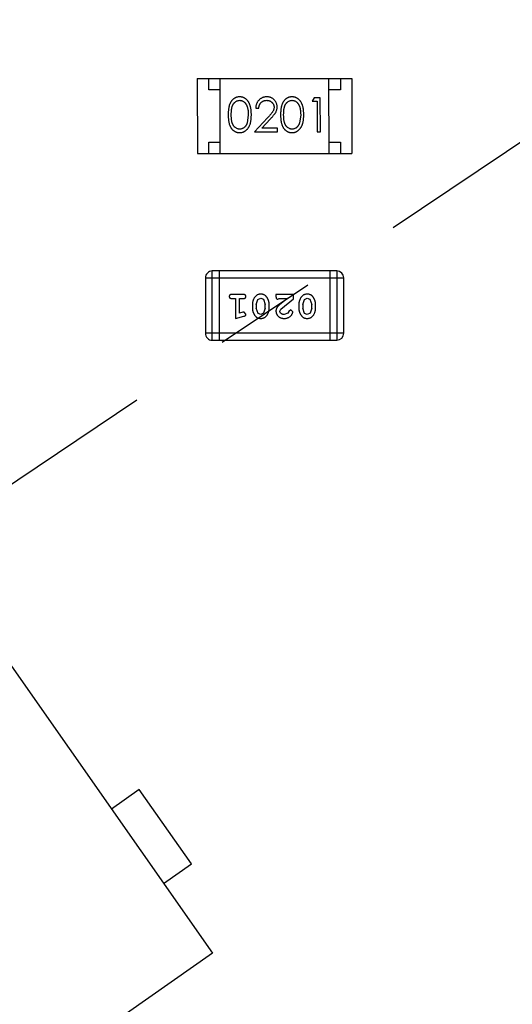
# Model space of a CAD drawing. Header units: millimetres. Extents: x -49 to 165, y -182 to -55.
# Tile 14 of 93: x 107.42 to 109.59, y -139.35 to -135.02. Entities that reach past the tile are written whole.
import ezdxf

# ---------------------------------------------------------------- set-up
doc = ezdxf.new("R2010")
doc.units = ezdxf.units.MM
doc.header["$LTSCALE"] = 1.21
doc.header["$MEASUREMENT"] = 0
doc.header["$PDMODE"] = 3
doc.header["$PDSIZE"] = 0.3125
doc.linetypes.add('CENTER', pattern=[0.6, 0.375, -0.075, 0.075, -0.075])
doc.layers.get('0').update_dxf_attribs({"linetype": 'CONTINUOUS'})
doc.layers.get('DEFPOINTS').update_dxf_attribs({"linetype": 'CONTINUOUS'})
doc.layers.add('Dim', color=3, linetype='CONTINUOUS', lineweight=25)
doc.styles.get("Standard").update_dxf_attribs({"font": 'txt', "width": 0.8})
doc.dimstyles.get("Standard").update_dxf_attribs({"dimtxt": 0.15625, "dimasz": 0.1875, "dimexe": 0.125, "dimexo": 0.0625, "dimgap": 0.09, "dimtad": 0, "dimtih": 1, "dimtoh": 1, "dimzin": 4, "dimdsep": 46, "dimtxsty": 'Standard', "dimblk": '_FILLED', "dimblk1": '_FILLED', "dimblk2": '_FILLED', "dimcen": 0.09, "dimazin": 1, "dimtp": 0.01, "dimtm": 0.01, "dimtfac": 1, "dimtofl": 0, "dimtmove": 0, "dimatfit": 3, "dimldrblk": '_FILLED', "dimfxl": 1, "dimtolj": 1, "dimtzin": 4, "dimarcsym": 0})

# ---------------------------------------------------------------- blocks, each defined once
blk = doc.blocks.new('_FILLED')
at = {"color": 0, "linetype": 'ByBlock'}
blk.add_solid([(0, 0), (-1, 0.1667), (-1, -0.1667)], dxfattribs=at)
blk = doc.blocks.new('*D71')
at = {"layer": 'DEFPOINTS', "color": 0}
for p in [(91.696, -126.5744), (95.7094, -126.5744), (109.2549, -141.2744)]:
    blk.add_point(p, dxfattribs=at)
at = {"layer": 'Dim', "color": 0, "lineweight": -2}
for p, q in [((95.6469, -126.5744), (91.571, -126.5744)), ((91.696, -128.0744), (91.696, -131.7344)), ((91.696, -139.7744), (91.696, -136.1144)), ((109.1924, -141.2744), (91.571, -141.2744))]:
    blk.add_line(p, q, dxfattribs=at)
at = {"layer": 'Dim', "color": 0, "lineweight": -2, "xscale": 1.5, "yscale": 1.5, "zscale": 1.5}
for p, rotation in [((91.696, -126.5744), 90), ((91.696, -141.2744), 270)]:
    blk.add_blockref('_FILLED', p, dxfattribs=dict(at, rotation=rotation))
at = {"layer": 'Dim', "color": 0, "insert": (91.696, -133.9244), "char_height": 1.5, "attachment_point": 5, "rotation": 90, "line_spacing_factor": 1.5}
blk.add_mtext('\\A1;14.70', dxfattribs=at)
blk = doc.blocks.new('*D72')
at = {"layer": 'DEFPOINTS', "color": 0}
for p in [(86.1918, -126.5744), (96.7852, -126.5744), (113.4014, -145.2546)]:
    blk.add_point(p, dxfattribs=at)
at = {"layer": 'Dim', "color": 0, "lineweight": -2}
for p, q in [((96.7227, -126.5744), (86.0668, -126.5744)), ((86.1918, -128.0744), (86.1918, -133.6245)), ((86.1918, -143.7546), (86.1918, -138.2045)), ((113.3389, -145.2546), (86.0668, -145.2546))]:
    blk.add_line(p, q, dxfattribs=at)
at = {"layer": 'Dim', "color": 0, "lineweight": -2, "xscale": 1.5, "yscale": 1.5, "zscale": 1.5}
for p, rotation in [((86.1918, -126.5744), 90), ((86.1918, -145.2546), 270)]:
    blk.add_blockref('_FILLED', p, dxfattribs=dict(at, rotation=rotation))
at = {"layer": 'Dim', "color": 0, "insert": (86.1918, -135.9145), "char_height": 1.5, "attachment_point": 5, "rotation": 90, "line_spacing_factor": 1.5}
blk.add_mtext('\\A1;18.68', dxfattribs=at)
blk = doc.blocks.new('*D80')
at = {"layer": 'DEFPOINTS', "color": 0}
for p in [(95.7094, -126.5744), (123.0081, -126.5744), (150.6978, -126.5744), (95.977, -134.8087), (104.0987, -139.2733)]:
    blk.add_point(p, dxfattribs=at)
at = {"layer": 'Dim', "color": 0, "lineweight": -2}
for p, q in [((95.6469, -126.5744), (94.6256, -126.5744)), ((104.0468, -139.3081), (99.4459, -142.398))]:
    blk.add_line(p, q, dxfattribs=at)
for start, end in [(183.04181, 193.91939), (199.96454, 210.84213)]:
    blk.add_arc((123.0081, -126.5744), 28.2575, start, end, dxfattribs=at)
at = {"layer": 'Dim', "color": 0, "lineweight": -2, "xscale": 1.5, "yscale": 1.5, "zscale": 1.5}
for p, rotation in [((94.7506, -126.5744), 91.52090279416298), ((99.5496, -142.3283), 302.3630280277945)]:
    blk.add_blockref('_FILLED', p, dxfattribs=dict(at, rotation=rotation))
at = {"layer": 'Dim', "color": 0, "insert": (95.977, -134.8087), "char_height": 1.5, "attachment_point": 5, "rotation": 286.942}
blk.add_mtext('\\A1;34%%d', dxfattribs=at)
blk = doc.blocks.new('*D81')
at = {"layer": 'DEFPOINTS', "color": 0}
for p in [(89.5352, -126.5744), (97.5137, -126.5744), (110.3081, -144.8744)]:
    blk.add_point(p, dxfattribs=at)
at = {"layer": 'Dim', "color": 0, "lineweight": -2}
for p, q in [((97.4512, -126.5744), (89.4102, -126.5744)), ((89.5352, -128.0744), (89.5352, -133.5344)), ((89.5352, -143.3744), (89.5352, -137.9144)), ((110.2456, -144.8744), (89.4102, -144.8744))]:
    blk.add_line(p, q, dxfattribs=at)
at = {"layer": 'Dim', "color": 0, "lineweight": -2, "xscale": 1.5, "yscale": 1.5, "zscale": 1.5}
for p, rotation in [((89.5352, -126.5744), 90), ((89.5352, -144.8744), 270)]:
    blk.add_blockref('_FILLED', p, dxfattribs=dict(at, rotation=rotation))
at = {"layer": 'Dim', "color": 0, "insert": (89.5352, -135.7244), "char_height": 1.5, "attachment_point": 5, "rotation": 90, "line_spacing_factor": 1.5}
blk.add_mtext('\\A1;18.30', dxfattribs=at)
blk = doc.blocks.new('*D86')
at = {"layer": 'DEFPOINTS', "color": 0}
for p in [(99.9926, -126.5744), (123.0081, -153.5028), (123.0081, -165.0068)]:
    blk.add_point(p, dxfattribs=at)
at = {"layer": 'Dim', "color": 0, "lineweight": -2}
for p, q in [((99.9926, -126.6369), (99.9926, -165.1318)), ((123.0081, -153.5653), (123.0081, -165.1318)), ((101.4926, -165.0068), (109.7103, -165.0068)), ((121.5081, -165.0068), (113.2903, -165.0068))]:
    blk.add_line(p, q, dxfattribs=at)
at = {"layer": 'Dim', "color": 0, "lineweight": -2, "xscale": 1.5, "yscale": 1.5, "zscale": 1.5, "rotation": 180}
blk.add_blockref('_FILLED', (99.9926, -165.0068), dxfattribs=at)
at = {"layer": 'Dim', "color": 0, "lineweight": -2, "xscale": 1.5, "yscale": 1.5, "zscale": 1.5}
blk.add_blockref('_FILLED', (123.0081, -165.0068), dxfattribs=at)
at = {"layer": 'Dim', "color": 0, "insert": (111.5003, -165.0068), "char_height": 1.5, "attachment_point": 5, "line_spacing_factor": 1.5}
blk.add_mtext('\\A1;23.0', dxfattribs=at)
blk = doc.blocks.new('*D87')
at = {"layer": 'DEFPOINTS', "color": 0}
for p in [(123.0049, -103.5621), (83.9714, -149.5868), (123.0049, -149.5868)]:
    blk.add_point(p, dxfattribs=at)
at = {"layer": 'Dim', "color": 0, "lineweight": -2}
for p, q in [((122.9424, -103.5621), (83.8464, -103.5621)), ((83.9714, -105.0621), (83.9714, -124.1844)), ((83.9714, -148.0868), (83.9714, -128.9644)), ((122.9424, -149.5868), (83.8464, -149.5868))]:
    blk.add_line(p, q, dxfattribs=at)
at = {"layer": 'Dim', "color": 0, "lineweight": -2, "xscale": 1.5, "yscale": 1.5, "zscale": 1.5}
for p, rotation in [((83.9714, -103.5621), 90), ((83.9714, -149.5868), 270)]:
    blk.add_blockref('_FILLED', p, dxfattribs=dict(at, rotation=rotation))
at = {"layer": 'Dim', "color": 0, "insert": (83.9714, -126.5744), "char_height": 1.5, "attachment_point": 5, "rotation": 90, "line_spacing_factor": 1.5}
blk.add_mtext('\\A1;%%C46.0', dxfattribs=at)

msp = doc.modelspace()

# ---------------------------------------------------------------- linework, layer by layer
at = {"color": 4, "linetype": 'CENTER', "ltscale": 5}
msp.add_line((123.0081, -126.5744), (104.0987, -139.2733), dxfattribs=at)
at = {"color": 6, "linetype": 'Continuous'}
for p, q in [((108.2073, -135.277), (108.8873, -135.2769)), ((108.2073, -135.277), (108.2074, -135.607)), ((108.2573, -135.327), (108.2573, -135.277)), ((108.3074, -135.607), (108.3073, -135.277)), ((108.7874, -135.6069), (108.7873, -135.2769)), ((108.8373, -135.2769), (108.8373, -135.3269)), ((108.8873, -135.2769), (108.8874, -135.6069)), ((108.3073, -135.327), (108.2573, -135.327)), ((108.8373, -135.3269), (108.7873, -135.3269)), ((108.7214, -135.3617), (108.7126, -135.377)), ((108.7126, -135.377), (108.7357, -135.377)), ((108.7491, -135.3616), (108.7214, -135.3617)), ((108.7357, -135.377), (108.7357, -135.5117)), ((108.7492, -135.5116), (108.7491, -135.3616)), ((105.6634, -135.403), (108.2735, -139.1299)), ((108.4318, -135.4367), (108.4262, -135.4744)), ((108.4645, -135.4078), (108.478, -135.4078)), ((108.6626, -135.4367), (108.6569, -135.4744)), ((108.5169, -135.4496), (108.4588, -135.5117)), ((108.4909, -135.4963), (108.5284, -135.4562)), ((108.4588, -135.5117), (108.5607, -135.5117)), ((108.5607, -135.4963), (108.4909, -135.4963)), ((108.5607, -135.5117), (108.5607, -135.4963)), ((108.7357, -135.5117), (108.7492, -135.5116)), ((108.2574, -135.607), (108.2573, -135.557)), ((108.2573, -135.557), (108.3073, -135.557)), ((108.7873, -135.5569), (108.8373, -135.5569)), ((108.8373, -135.5569), (108.8374, -135.6069)), ((108.2074, -135.607), (108.8874, -135.6069)), ((108.2731, -136.4297), (108.2731, -136.1249)), ((108.8218, -136.1249), (108.2731, -136.1249)), ((108.3036, -136.1249), (108.3036, -136.4297)), ((108.7913, -136.1249), (108.7913, -136.4297)), ((108.8218, -136.1249), (108.8218, -136.4297)), ((108.2426, -136.1554), (108.2427, -136.3993)), ((108.2426, -136.1554), (108.8522, -136.1554)), ((108.8523, -136.3992), (108.8522, -136.1554)), ((108.4106, -136.2286), (108.3587, -136.2286)), ((108.3587, -136.2459), (108.376, -136.2459)), ((108.376, -136.2459), (108.376, -136.334)), ((108.3933, -136.3108), (108.3933, -136.2459)), ((108.3933, -136.2459), (108.4106, -136.2459)), ((108.4672, -136.2719), (108.4745, -136.2501)), ((108.4745, -136.2501), (108.4868, -136.2443)), ((108.4868, -136.2443), (108.4989, -136.2496)), ((108.4989, -136.2496), (108.5065, -136.2719)), ((108.6308, -136.2285), (108.5537, -136.2286)), ((108.5537, -136.2286), (108.5537, -136.2364)), ((108.5624, -136.249), (108.5679, -136.2459)), ((108.5679, -136.2459), (108.6041, -136.2459)), ((108.6041, -136.2459), (108.5705, -136.2729)), ((108.5758, -136.2924), (108.6308, -136.2474)), ((108.6308, -136.2474), (108.6308, -136.2285)), ((108.6717, -136.2719), (108.679, -136.2501)), ((108.679, -136.2501), (108.6913, -136.2443)), ((108.6913, -136.2443), (108.7034, -136.2496)), ((108.7034, -136.2496), (108.7111, -136.2719)), ((108.4083, -136.3067), (108.3933, -136.3108)), ((108.4137, -136.3056), (108.4083, -136.3067)), ((108.4216, -136.3149), (108.4137, -136.3056)), ((108.4499, -136.2716), (108.4499, -136.2893)), ((108.4672, -136.2719), (108.4672, -136.2891)), ((108.4748, -136.3114), (108.4672, -136.2891)), ((108.5065, -136.2891), (108.4993, -136.3109)), ((108.5065, -136.2891), (108.5065, -136.2719)), ((108.5239, -136.2893), (108.5239, -136.2716)), ((108.571, -136.3021), (108.5758, -136.2924)), ((108.6104, -136.3028), (108.6054, -136.3113)), ((108.6189, -136.2962), (108.6104, -136.3028)), ((108.6277, -136.3046), (108.6189, -136.2962)), ((108.6544, -136.2716), (108.6544, -136.2893)), ((108.6717, -136.2719), (108.6717, -136.2891)), ((108.6793, -136.3114), (108.6717, -136.2891)), ((108.7111, -136.2891), (108.7038, -136.3108)), ((108.7111, -136.2891), (108.7111, -136.2719)), ((108.7284, -136.2893), (108.7284, -136.2716)), ((108.376, -136.334), (108.4126, -136.3241)), ((108.4869, -136.3167), (108.4748, -136.3114)), ((108.4993, -136.3109), (108.4869, -136.3167)), ((108.6054, -136.3113), (108.5905, -136.3166)), ((108.6914, -136.3166), (108.6793, -136.3114)), ((108.7038, -136.3108), (108.6914, -136.3166)), ((108.8523, -136.3992), (108.2427, -136.3993)), ((108.2731, -136.4297), (108.8218, -136.4297)), ((107.9518, -138.409), (107.8289, -138.4951)), ((108.1812, -138.7367), (107.9518, -138.409)), ((108.0583, -138.8227), (108.1812, -138.7367)), ((108.2735, -139.1299), (106.5534, -140.3346))]:
    msp.add_line(p, q, dxfattribs=at)
at = {"color": 7, "linetype": 'Continuous'}
msp.add_arc((123.0081, -126.5744), 24.48, 100.97933, 79.01595, dxfattribs=at)
at = {"color": 6, "linetype": 'Continuous'}
for centre, start, end in [((108.2731, -136.1554), 90.0045, 180.0045), ((108.8218, -136.1554), 0.0045, 90.0045), ((108.2731, -136.3993), 180.0045, 270.0045), ((108.8218, -136.3992), 270.0045, 0.0045)]:
    msp.add_arc(centre, 0.0305, start, end, dxfattribs=at)
for points, knots in [([(108.3935, -135.3578), (108.3923, -135.3579), (108.39, -135.3579), (108.3865, -135.3583), (108.3832, -135.359), (108.3799, -135.3599), (108.3767, -135.3611), (108.3736, -135.3625), (108.3705, -135.3642), (108.3676, -135.3662), (108.3648, -135.3684), (108.3621, -135.3708), (108.3596, -135.3736), (108.3573, -135.3765), (108.3552, -135.3797), (108.3531, -135.3832), (108.3513, -135.3869), (108.3496, -135.3909), (108.3482, -135.3952), (108.3469, -135.3999), (108.3458, -135.405), (108.3449, -135.4105), (108.3442, -135.4165), (108.3437, -135.4229), (108.3434, -135.4297), (108.3434, -135.4343), (108.3434, -135.4367)], [0, 0, 0, 0, 0.033742, 0.066533, 0.099153, 0.13154, 0.164087, 0.196563, 0.229707, 0.263315, 0.297504, 0.331686, 0.366482, 0.4021, 0.438958, 0.476748, 0.515985, 0.556589, 0.599519, 0.645765, 0.695487, 0.748721, 0.805687, 0.866754, 0.931405, 1, 1, 1, 1]), ([(108.3568, -135.4367), (108.3568, -135.4347), (108.3569, -135.4308), (108.3571, -135.4251), (108.3575, -135.4198), (108.358, -135.4149), (108.3586, -135.4104), (108.3594, -135.4063), (108.3603, -135.4025), (108.3614, -135.3991), (108.3626, -135.396), (108.364, -135.3931), (108.3655, -135.3904), (108.3671, -135.3879), (108.3689, -135.3855), (108.3708, -135.3834), (108.3728, -135.3815), (108.3756, -135.3792), (108.3794, -135.3769), (108.3841, -135.3747), (108.389, -135.3735), (108.3923, -135.3733), (108.394, -135.3732)], [0, 0, 0, 0, 0.073302, 0.142286, 0.206253, 0.266017, 0.321612, 0.372532, 0.419497, 0.462398, 0.502825, 0.541489, 0.579034, 0.615143, 0.650298, 0.684912, 0.718701, 0.752189, 0.817245, 0.879117, 0.939613, 1, 1, 1, 1]), ([(108.4453, -135.4367), (108.4453, -135.4344), (108.4452, -135.4299), (108.4449, -135.4234), (108.4444, -135.4172), (108.4436, -135.4113), (108.4427, -135.4058), (108.4415, -135.4007), (108.4401, -135.396), (108.4385, -135.3916), (108.4367, -135.3875), (108.4348, -135.3836), (108.4327, -135.3801), (108.4304, -135.3768), (108.428, -135.3737), (108.4254, -135.371), (108.4227, -135.3684), (108.4198, -135.3662), (108.4169, -135.3642), (108.4138, -135.3625), (108.4106, -135.3611), (108.4074, -135.3599), (108.404, -135.359), (108.4006, -135.3583), (108.3971, -135.3579), (108.3947, -135.3579), (108.3935, -135.3578)], [0, 0, 0, 0, 0.065278, 0.127205, 0.186168, 0.241675, 0.294115, 0.343609, 0.390387, 0.434463, 0.476646, 0.517002, 0.555936, 0.593716, 0.630057, 0.665601, 0.700745, 0.734917, 0.768681, 0.802087, 0.834849, 0.867433, 0.900138, 0.932806, 0.966212, 1, 1, 1, 1]), ([(108.394, -135.3732), (108.3956, -135.3733), (108.3989, -135.3735), (108.4037, -135.3747), (108.4084, -135.3769), (108.4122, -135.3792), (108.415, -135.3815), (108.4171, -135.3835), (108.419, -135.3857), (108.4208, -135.3882), (108.4225, -135.3909), (108.4241, -135.3939), (108.4255, -135.397), (108.4268, -135.4004), (108.428, -135.4041), (108.4291, -135.408), (108.4299, -135.4122), (108.4306, -135.4166), (108.4311, -135.4213), (108.4316, -135.4262), (108.4318, -135.4313), (108.4318, -135.4349), (108.4318, -135.4367)], [0, 0, 0, 0, 0.059689, 0.119507, 0.181075, 0.246162, 0.279894, 0.314468, 0.350403, 0.387474, 0.426147, 0.466624, 0.508745, 0.553328, 0.600058, 0.649177, 0.700552, 0.754894, 0.811825, 0.871514, 0.934319, 1, 1, 1, 1]), ([(108.5134, -135.3578), (108.5118, -135.3579), (108.5085, -135.3579), (108.5036, -135.3586), (108.499, -135.3597), (108.4946, -135.3612), (108.4904, -135.3633), (108.4864, -135.3657), (108.4825, -135.3685), (108.479, -135.3718), (108.4757, -135.3755), (108.4728, -135.3794), (108.4704, -135.3835), (108.4684, -135.3879), (108.4667, -135.3925), (108.4656, -135.3974), (108.4648, -135.4025), (108.4646, -135.406), (108.4645, -135.4078)], [0, 0, 0, 0, 0.06445, 0.126725, 0.187421, 0.247417, 0.306749, 0.366595, 0.427749, 0.490235, 0.553031, 0.614805, 0.676505, 0.738096, 0.801021, 0.864897, 0.931209, 1, 1, 1, 1]), ([(108.478, -135.4078), (108.4781, -135.4065), (108.4784, -135.4039), (108.4791, -135.4001), (108.4801, -135.3966), (108.4813, -135.3932), (108.4828, -135.3902), (108.4845, -135.3873), (108.4865, -135.3846), (108.4888, -135.3823), (108.4913, -135.3802), (108.4939, -135.3783), (108.4967, -135.3767), (108.4996, -135.3754), (108.5027, -135.3744), (108.5059, -135.3737), (108.5093, -135.3733), (108.5116, -135.3732), (108.5128, -135.3732)], [0, 0, 0, 0, 0.073648, 0.143686, 0.210962, 0.275557, 0.338064, 0.399311, 0.4594, 0.51934, 0.579024, 0.637809, 0.695959, 0.754122, 0.813113, 0.873453, 0.935561, 1, 1, 1, 1]), ([(108.5128, -135.3732), (108.5139, -135.3732), (108.5161, -135.3733), (108.5193, -135.3737), (108.5224, -135.3744), (108.5254, -135.3754), (108.5282, -135.3767), (108.5309, -135.3782), (108.5335, -135.3801), (108.5359, -135.3822), (108.5381, -135.3844), (108.54, -135.3869), (108.5416, -135.3894), (108.543, -135.392), (108.544, -135.3948), (108.5447, -135.3976), (108.5452, -135.4006), (108.5453, -135.4026), (108.5453, -135.4036)], [0, 0, 0, 0, 0.068027, 0.133505, 0.19695, 0.26027, 0.322741, 0.384982, 0.448465, 0.513424, 0.578224, 0.640011, 0.700094, 0.760067, 0.819012, 0.877878, 0.938035, 1, 1, 1, 1]), ([(108.5588, -135.4024), (108.5587, -135.4009), (108.5586, -135.398), (108.5581, -135.3937), (108.557, -135.3895), (108.5557, -135.3855), (108.5539, -135.3817), (108.5517, -135.378), (108.5492, -135.3744), (108.5463, -135.3711), (108.5431, -135.3679), (108.5395, -135.3653), (108.5358, -135.3629), (108.5318, -135.361), (108.5275, -135.3596), (108.523, -135.3586), (108.5183, -135.3579), (108.5151, -135.3579), (108.5134, -135.3578)], [0, 0, 0, 0, 0.06271, 0.123347, 0.183401, 0.242828, 0.302097, 0.36242, 0.423725, 0.487032, 0.550491, 0.612709, 0.674265, 0.73617, 0.799211, 0.863483, 0.930525, 1, 1, 1, 1]), ([(108.6243, -135.3578), (108.6231, -135.3578), (108.6208, -135.3579), (108.6173, -135.3583), (108.6139, -135.3589), (108.6107, -135.3599), (108.6074, -135.361), (108.6043, -135.3625), (108.6013, -135.3642), (108.5983, -135.3662), (108.5955, -135.3684), (108.5929, -135.3708), (108.5904, -135.3736), (108.5881, -135.3765), (108.5859, -135.3797), (108.5839, -135.3832), (108.5821, -135.3869), (108.5804, -135.3908), (108.5789, -135.3951), (108.5776, -135.3998), (108.5765, -135.405), (108.5757, -135.4105), (108.575, -135.4165), (108.5745, -135.4228), (108.5742, -135.4296), (108.5742, -135.4343), (108.5741, -135.4367)], [0, 0, 0, 0, 0.033742, 0.066533, 0.099153, 0.13154, 0.164087, 0.196563, 0.229707, 0.263315, 0.297504, 0.331686, 0.366482, 0.4021, 0.438958, 0.476748, 0.515985, 0.556589, 0.599519, 0.645765, 0.695487, 0.748721, 0.805687, 0.866754, 0.931405, 1, 1, 1, 1]), ([(108.5876, -135.4367), (108.5876, -135.4346), (108.5876, -135.4307), (108.5879, -135.4251), (108.5882, -135.4198), (108.5887, -135.4149), (108.5893, -135.4104), (108.5902, -135.4062), (108.5911, -135.4025), (108.5922, -135.3991), (108.5934, -135.3959), (108.5948, -135.393), (108.5963, -135.3903), (108.5979, -135.3878), (108.5996, -135.3855), (108.6015, -135.3834), (108.6036, -135.3814), (108.6064, -135.3792), (108.6102, -135.3768), (108.6149, -135.3747), (108.6198, -135.3735), (108.6231, -135.3733), (108.6247, -135.3732)], [0, 0, 0, 0, 0.073302, 0.142286, 0.206253, 0.266017, 0.321612, 0.372532, 0.419497, 0.462398, 0.502825, 0.541489, 0.579034, 0.615143, 0.650298, 0.684912, 0.718701, 0.752189, 0.817245, 0.879117, 0.939613, 1, 1, 1, 1]), ([(108.6761, -135.4367), (108.676, -135.4344), (108.676, -135.4299), (108.6757, -135.4234), (108.6752, -135.4172), (108.6744, -135.4113), (108.6735, -135.4058), (108.6723, -135.4007), (108.6709, -135.396), (108.6693, -135.3915), (108.6675, -135.3875), (108.6656, -135.3836), (108.6634, -135.3801), (108.6612, -135.3767), (108.6588, -135.3737), (108.6562, -135.3709), (108.6535, -135.3684), (108.6506, -135.3662), (108.6476, -135.3642), (108.6446, -135.3625), (108.6414, -135.361), (108.6381, -135.3599), (108.6348, -135.3589), (108.6314, -135.3583), (108.6279, -135.3579), (108.6255, -135.3578), (108.6243, -135.3578)], [0, 0, 0, 0, 0.065278, 0.127205, 0.186168, 0.241675, 0.294115, 0.343609, 0.390387, 0.434463, 0.476646, 0.517002, 0.555936, 0.593716, 0.630057, 0.665601, 0.700745, 0.734917, 0.768681, 0.802087, 0.834849, 0.867433, 0.900138, 0.932806, 0.966212, 1, 1, 1, 1]), ([(108.6247, -135.3732), (108.6264, -135.3733), (108.6297, -135.3735), (108.6345, -135.3747), (108.6392, -135.3768), (108.6429, -135.3792), (108.6458, -135.3815), (108.6478, -135.3835), (108.6498, -135.3857), (108.6516, -135.3882), (108.6533, -135.3909), (108.6548, -135.3938), (108.6563, -135.397), (108.6576, -135.4004), (108.6588, -135.4041), (108.6598, -135.408), (108.6607, -135.4122), (108.6614, -135.4166), (108.6619, -135.4213), (108.6624, -135.4262), (108.6625, -135.4313), (108.6626, -135.4349), (108.6626, -135.4367)], [0, 0, 0, 0, 0.059689, 0.119507, 0.181075, 0.246162, 0.279894, 0.314468, 0.350403, 0.387474, 0.426147, 0.466624, 0.508745, 0.553328, 0.600058, 0.649177, 0.700552, 0.754894, 0.811825, 0.871514, 0.934319, 1, 1, 1, 1]), ([(108.3434, -135.4367), (108.3434, -135.4391), (108.3434, -135.4438), (108.3437, -135.4505), (108.3442, -135.4569), (108.3449, -135.4628), (108.3458, -135.4684), (108.3469, -135.4735), (108.3482, -135.4782), (108.3497, -135.4826), (108.3514, -135.4866), (108.3533, -135.4903), (108.3553, -135.4938), (108.3575, -135.497), (108.3598, -135.4999), (108.3623, -135.5027), (108.3649, -135.5051), (108.3677, -135.5073), (108.3706, -135.5092), (108.3736, -135.5109), (108.3767, -135.5124), (108.3799, -135.5135), (108.3832, -135.5144), (108.3866, -135.5151), (108.39, -135.5155), (108.3923, -135.5155), (108.3935, -135.5155)], [0, 0, 0, 0, 0.068113, 0.132564, 0.193427, 0.250218, 0.303569, 0.353576, 0.400235, 0.443586, 0.484619, 0.524292, 0.56238, 0.599049, 0.63494, 0.669782, 0.704009, 0.737842, 0.771098, 0.803896, 0.836415, 0.868639, 0.900715, 0.933378, 0.966213, 1, 1, 1, 1]), ([(108.394, -135.5001), (108.3923, -135.5001), (108.389, -135.4999), (108.3842, -135.4986), (108.3794, -135.4965), (108.3756, -135.4941), (108.3728, -135.4918), (108.3707, -135.4899), (108.3689, -135.4878), (108.3671, -135.4855), (108.3654, -135.4829), (108.364, -135.4802), (108.3626, -135.4773), (108.3614, -135.4742), (108.3603, -135.4708), (108.3594, -135.467), (108.3586, -135.4629), (108.3579, -135.4584), (108.3575, -135.4535), (108.3571, -135.4482), (108.3569, -135.4426), (108.3568, -135.4387), (108.3568, -135.4367)], [0, 0, 0, 0, 0.060034, 0.120278, 0.182348, 0.247919, 0.281641, 0.315701, 0.350322, 0.385703, 0.421819, 0.459196, 0.497866, 0.538301, 0.58121, 0.628183, 0.679403, 0.734699, 0.794074, 0.858416, 0.927049, 1, 1, 1, 1]), ([(108.3935, -135.5155), (108.3947, -135.5155), (108.3971, -135.5155), (108.4006, -135.515), (108.4041, -135.5144), (108.4074, -135.5134), (108.4107, -135.5122), (108.4139, -135.5108), (108.4169, -135.509), (108.42, -135.507), (108.4228, -135.5048), (108.4256, -135.5023), (108.4282, -135.4995), (108.4306, -135.4964), (108.4328, -135.4931), (108.4349, -135.4896), (108.4368, -135.4858), (108.4386, -135.4817), (108.4402, -135.4773), (108.4415, -135.4726), (108.4427, -135.4675), (108.4437, -135.462), (108.4444, -135.4562), (108.4449, -135.45), (108.4452, -135.4435), (108.4453, -135.439), (108.4453, -135.4367)], [0, 0, 0, 0, 0.033824, 0.067298, 0.10028, 0.133019, 0.165736, 0.198792, 0.232372, 0.266409, 0.301016, 0.336196, 0.371972, 0.408574, 0.446394, 0.485225, 0.525372, 0.567224, 0.611081, 0.65775, 0.70702, 0.759235, 0.814484, 0.873227, 0.934937, 1, 1, 1, 1]), ([(108.5453, -135.4036), (108.5452, -135.4052), (108.5451, -135.4085), (108.5441, -135.4133), (108.5424, -135.4179), (108.5404, -135.4217), (108.5383, -135.4248), (108.5365, -135.4275), (108.5341, -135.4305), (108.5315, -135.4337), (108.5284, -135.4373), (108.5249, -135.4411), (108.5211, -135.4453), (108.5184, -135.4481), (108.5169, -135.4496)], [0, 0, 0, 0, 0.088014, 0.174976, 0.2638, 0.355443, 0.406413, 0.465519, 0.533076, 0.609353, 0.693899, 0.787171, 0.889197, 1, 1, 1, 1]), ([(108.5284, -135.4562), (108.5298, -135.4547), (108.5326, -135.4517), (108.5366, -135.4474), (108.5401, -135.4432), (108.5433, -135.4394), (108.5462, -135.4357), (108.5486, -135.4323), (108.5507, -135.4292), (108.5531, -135.4254), (108.5554, -135.4206), (108.5573, -135.4147), (108.5585, -135.4086), (108.5587, -135.4045), (108.5588, -135.4024)], [0, 0, 0, 0, 0.09953, 0.192079, 0.277712, 0.357454, 0.429648, 0.495771, 0.555538, 0.608657, 0.707578, 0.804328, 0.901298, 1, 1, 1, 1]), ([(108.5741, -135.4367), (108.5742, -135.4391), (108.5742, -135.4437), (108.5745, -135.4505), (108.575, -135.4569), (108.5757, -135.4628), (108.5766, -135.4683), (108.5777, -135.4735), (108.579, -135.4782), (108.5805, -135.4825), (108.5822, -135.4865), (108.5841, -135.4903), (108.5861, -135.4937), (108.5883, -135.4969), (108.5906, -135.4999), (108.593, -135.5026), (108.5957, -135.5051), (108.5985, -135.5073), (108.6014, -135.5092), (108.6044, -135.5109), (108.6075, -135.5123), (108.6107, -135.5135), (108.614, -135.5144), (108.6173, -135.515), (108.6208, -135.5154), (108.6231, -135.5155), (108.6243, -135.5155)], [0, 0, 0, 0, 0.068113, 0.132564, 0.193427, 0.250218, 0.303569, 0.353576, 0.400235, 0.443586, 0.484619, 0.524292, 0.56238, 0.599049, 0.63494, 0.669782, 0.704009, 0.737842, 0.771098, 0.803896, 0.836415, 0.868639, 0.900715, 0.933378, 0.966213, 1, 1, 1, 1]), ([(108.6248, -135.5001), (108.6231, -135.5), (108.6198, -135.4999), (108.6149, -135.4986), (108.6102, -135.4965), (108.6064, -135.4941), (108.6036, -135.4918), (108.6015, -135.4899), (108.5996, -135.4877), (108.5978, -135.4854), (108.5962, -135.4829), (108.5948, -135.4802), (108.5934, -135.4773), (108.5921, -135.4742), (108.5911, -135.4708), (108.5901, -135.467), (108.5894, -135.4629), (108.5887, -135.4584), (108.5882, -135.4535), (108.5879, -135.4482), (108.5876, -135.4426), (108.5876, -135.4387), (108.5876, -135.4367)], [0, 0, 0, 0, 0.060034, 0.120278, 0.182348, 0.247919, 0.281641, 0.315701, 0.350322, 0.385703, 0.421819, 0.459196, 0.497866, 0.538301, 0.58121, 0.628183, 0.679403, 0.734699, 0.794074, 0.858416, 0.927049, 1, 1, 1, 1]), ([(108.6243, -135.5155), (108.6255, -135.5155), (108.6279, -135.5155), (108.6314, -135.515), (108.6348, -135.5144), (108.6382, -135.5134), (108.6414, -135.5122), (108.6446, -135.5108), (108.6477, -135.509), (108.6507, -135.507), (108.6536, -135.5048), (108.6563, -135.5022), (108.6589, -135.4995), (108.6614, -135.4964), (108.6636, -135.4931), (108.6657, -135.4895), (108.6676, -135.4857), (108.6694, -135.4817), (108.671, -135.4773), (108.6723, -135.4725), (108.6735, -135.4675), (108.6745, -135.462), (108.6752, -135.4562), (108.6757, -135.45), (108.676, -135.4435), (108.676, -135.439), (108.6761, -135.4367)], [0, 0, 0, 0, 0.033824, 0.067298, 0.10028, 0.133019, 0.165736, 0.198792, 0.232372, 0.266409, 0.301016, 0.336196, 0.371972, 0.408574, 0.446394, 0.485225, 0.525372, 0.567224, 0.611081, 0.65775, 0.70702, 0.759235, 0.814484, 0.873227, 0.934937, 1, 1, 1, 1]), ([(108.4262, -135.4744), (108.4258, -135.4754), (108.425, -135.4775), (108.4237, -135.4804), (108.4222, -135.4831), (108.4206, -135.4857), (108.4189, -135.488), (108.417, -135.4901), (108.415, -135.492), (108.4122, -135.4943), (108.4085, -135.4966), (108.4038, -135.4986), (108.399, -135.4999), (108.3956, -135.5001), (108.394, -135.5001)], [0, 0, 0, 0, 0.075949, 0.148549, 0.218996, 0.286119, 0.351826, 0.416074, 0.478265, 0.540325, 0.660405, 0.774606, 0.887187, 1, 1, 1, 1]), ([(108.6569, -135.4744), (108.6565, -135.4754), (108.6558, -135.4775), (108.6545, -135.4804), (108.653, -135.4831), (108.6514, -135.4856), (108.6496, -135.488), (108.6478, -135.4901), (108.6458, -135.492), (108.643, -135.4942), (108.6393, -135.4966), (108.6346, -135.4986), (108.6297, -135.4999), (108.6264, -135.5001), (108.6248, -135.5001)], [0, 0, 0, 0, 0.075949, 0.148549, 0.218996, 0.286119, 0.351826, 0.416074, 0.478265, 0.540325, 0.660405, 0.774606, 0.887187, 1, 1, 1, 1]), ([(108.3587, -136.2286), (108.3578, -136.2286), (108.3561, -136.2286), (108.3538, -136.2291), (108.3518, -136.2298), (108.3503, -136.2309), (108.3491, -136.2322), (108.3483, -136.2337), (108.3477, -136.2354), (108.3477, -136.2366), (108.3477, -136.2372)], [0, 0, 0, 0, 0.169012, 0.317488, 0.445429, 0.560977, 0.67065, 0.776666, 0.88492, 1, 1, 1, 1]), ([(108.3477, -136.2372), (108.3477, -136.2378), (108.3478, -136.239), (108.3483, -136.2407), (108.3491, -136.2422), (108.3503, -136.2435), (108.3518, -136.2446), (108.3538, -136.2453), (108.3561, -136.2458), (108.3578, -136.2458), (108.3587, -136.2459)], [0, 0, 0, 0, 0.11517, 0.223509, 0.328254, 0.438012, 0.553651, 0.682263, 0.830856, 1, 1, 1, 1]), ([(108.4216, -136.2372), (108.4216, -136.2366), (108.4215, -136.2354), (108.421, -136.2337), (108.4202, -136.2322), (108.419, -136.2309), (108.4174, -136.2298), (108.4155, -136.2291), (108.4132, -136.2286), (108.4115, -136.2286), (108.4106, -136.2286)], [0, 0, 0, 0, 0.115051, 0.223278, 0.329269, 0.437893, 0.554681, 0.682591, 0.83103, 1, 1, 1, 1]), ([(108.4106, -136.2459), (108.4115, -136.2458), (108.4132, -136.2458), (108.4155, -136.2453), (108.4174, -136.2446), (108.419, -136.2435), (108.4202, -136.2422), (108.421, -136.2407), (108.4215, -136.239), (108.4216, -136.2378), (108.4216, -136.2372)], [0, 0, 0, 0, 0.169102, 0.317658, 0.446239, 0.563118, 0.671828, 0.776546, 0.884858, 1, 1, 1, 1]), ([(108.4868, -136.227), (108.4854, -136.227), (108.4825, -136.2271), (108.4785, -136.2278), (108.4746, -136.2289), (108.471, -136.2305), (108.4677, -136.2325), (108.4647, -136.2351), (108.4619, -136.238), (108.4594, -136.2414), (108.4572, -136.245), (108.4553, -136.2487), (108.4536, -136.2524), (108.4522, -136.2561), (108.4512, -136.26), (108.4504, -136.2638), (108.45, -136.2677), (108.4499, -136.2703), (108.4499, -136.2716)], [0, 0, 0, 0, 0.067217, 0.131051, 0.19272, 0.252824, 0.312745, 0.373449, 0.436041, 0.501494, 0.567761, 0.632087, 0.695096, 0.757109, 0.817993, 0.878657, 0.939311, 1, 1, 1, 1]), ([(108.5239, -136.2716), (108.5238, -136.2705), (108.5238, -136.2684), (108.5235, -136.2652), (108.523, -136.2621), (108.5223, -136.259), (108.5214, -136.2559), (108.5203, -136.253), (108.519, -136.25), (108.5176, -136.2471), (108.516, -136.2444), (108.5144, -136.2418), (108.5127, -136.2395), (108.5111, -136.2374), (108.5094, -136.2356), (108.5077, -136.2339), (108.5059, -136.2325), (108.5036, -136.2309), (108.5004, -136.2293), (108.4962, -136.228), (108.4916, -136.2271), (108.4884, -136.227), (108.4868, -136.227)], [0, 0, 0, 0, 0.049886, 0.09882, 0.148132, 0.19689, 0.246038, 0.295176, 0.345305, 0.395692, 0.445312, 0.491875, 0.535813, 0.577009, 0.616081, 0.652689, 0.687585, 0.720206, 0.785062, 0.85223, 0.923759, 1, 1, 1, 1]), ([(108.5537, -136.2364), (108.5538, -136.2375), (108.5538, -136.2395), (108.5542, -136.2422), (108.5549, -136.2444), (108.556, -136.2462), (108.5573, -136.2474), (108.5588, -136.2484), (108.5605, -136.2489), (108.5618, -136.249), (108.5624, -136.249)], [0, 0, 0, 0, 0.1844, 0.34094, 0.473574, 0.586824, 0.690029, 0.789175, 0.890445, 1, 1, 1, 1]), ([(108.6913, -136.227), (108.6899, -136.227), (108.6871, -136.2271), (108.683, -136.2278), (108.6791, -136.2289), (108.6756, -136.2305), (108.6722, -136.2325), (108.6692, -136.2351), (108.6664, -136.238), (108.6639, -136.2414), (108.6617, -136.245), (108.6598, -136.2487), (108.6581, -136.2524), (108.6568, -136.2561), (108.6557, -136.2599), (108.655, -136.2638), (108.6545, -136.2677), (108.6545, -136.2703), (108.6544, -136.2716)], [0, 0, 0, 0, 0.067217, 0.131051, 0.19272, 0.252824, 0.312745, 0.373449, 0.436041, 0.501494, 0.567761, 0.632087, 0.695096, 0.757109, 0.817993, 0.878657, 0.939311, 1, 1, 1, 1]), ([(108.7284, -136.2716), (108.7283, -136.2705), (108.7283, -136.2684), (108.728, -136.2652), (108.7275, -136.2621), (108.7268, -136.259), (108.7259, -136.2559), (108.7248, -136.2529), (108.7236, -136.25), (108.7221, -136.2471), (108.7205, -136.2444), (108.7189, -136.2418), (108.7172, -136.2395), (108.7156, -136.2374), (108.7139, -136.2355), (108.7122, -136.2339), (108.7105, -136.2324), (108.7081, -136.2309), (108.7049, -136.2292), (108.7007, -136.2279), (108.6961, -136.2271), (108.693, -136.227), (108.6913, -136.227)], [0, 0, 0, 0, 0.049886, 0.09882, 0.148132, 0.19689, 0.246038, 0.295176, 0.345305, 0.395692, 0.445312, 0.491875, 0.535813, 0.577009, 0.616081, 0.652689, 0.687585, 0.720206, 0.785062, 0.85223, 0.923759, 1, 1, 1, 1]), ([(108.4499, -136.2893), (108.4499, -136.2904), (108.45, -136.2926), (108.4503, -136.2958), (108.4508, -136.2989), (108.4515, -136.302), (108.4524, -136.305), (108.4535, -136.3081), (108.4548, -136.311), (108.4563, -136.3139), (108.4579, -136.3166), (108.4595, -136.3192), (108.4612, -136.3215), (108.4629, -136.3236), (108.4646, -136.3255), (108.4663, -136.3271), (108.468, -136.3285), (108.4704, -136.3301), (108.4736, -136.3317), (108.4777, -136.333), (108.4823, -136.3338), (108.4854, -136.3339), (108.4871, -136.334)], [0, 0, 0, 0, 0.049855, 0.099516, 0.148482, 0.19758, 0.246804, 0.296268, 0.346517, 0.397047, 0.446826, 0.49336, 0.537801, 0.579207, 0.617974, 0.654833, 0.689171, 0.722088, 0.786392, 0.853518, 0.924186, 1, 1, 1, 1]), ([(108.4871, -136.334), (108.4885, -136.3339), (108.4913, -136.3338), (108.4954, -136.3331), (108.4992, -136.332), (108.5028, -136.3304), (108.5061, -136.3284), (108.5092, -136.3259), (108.5119, -136.3229), (108.5144, -136.3195), (108.5166, -136.3159), (108.5185, -136.3122), (108.5202, -136.3085), (108.5215, -136.3047), (108.5226, -136.301), (108.5233, -136.2971), (108.5238, -136.2932), (108.5238, -136.2906), (108.5239, -136.2893)], [0, 0, 0, 0, 0.06692, 0.130834, 0.19258, 0.252759, 0.312631, 0.373411, 0.436359, 0.501894, 0.568244, 0.632472, 0.69556, 0.757163, 0.818592, 0.878885, 0.939235, 1, 1, 1, 1]), ([(108.5705, -136.2729), (108.5696, -136.2737), (108.5679, -136.2752), (108.5656, -136.2774), (108.5635, -136.2795), (108.5616, -136.2815), (108.56, -136.2833), (108.5586, -136.2851), (108.5575, -136.2867), (108.5564, -136.2888), (108.5553, -136.2914), (108.5544, -136.2945), (108.5538, -136.2978), (108.5538, -136.3001), (108.5537, -136.3012)], [0, 0, 0, 0, 0.103002, 0.197728, 0.285279, 0.365235, 0.437224, 0.502446, 0.560545, 0.611446, 0.707576, 0.80349, 0.900532, 1, 1, 1, 1]), ([(108.5537, -136.3012), (108.5538, -136.3023), (108.5539, -136.3045), (108.5543, -136.3077), (108.5551, -136.3108), (108.5563, -136.3138), (108.5577, -136.3167), (108.5595, -136.3194), (108.5616, -136.322), (108.564, -136.3244), (108.5667, -136.3266), (108.5695, -136.3286), (108.5726, -136.3303), (108.5758, -136.3316), (108.5792, -136.3327), (108.5828, -136.3334), (108.5865, -136.3339), (108.5891, -136.3339), (108.5904, -136.334)], [0, 0, 0, 0, 0.060981, 0.120256, 0.178148, 0.236115, 0.293993, 0.352864, 0.413358, 0.476056, 0.539296, 0.602396, 0.665116, 0.728325, 0.792919, 0.859317, 0.928302, 1, 1, 1, 1]), ([(108.5905, -136.3166), (108.5891, -136.3166), (108.5864, -136.3165), (108.5826, -136.3157), (108.5792, -136.3143), (108.5764, -136.3124), (108.574, -136.3101), (108.5723, -136.3076), (108.5713, -136.3049), (108.5711, -136.3031), (108.571, -136.3021)], [0, 0, 0, 0, 0.156344, 0.299348, 0.4327, 0.561, 0.682299, 0.791883, 0.89611, 1, 1, 1, 1]), ([(108.5904, -136.334), (108.5921, -136.3339), (108.5955, -136.3338), (108.6004, -136.3329), (108.6052, -136.3315), (108.6097, -136.3295), (108.6138, -136.3271), (108.6174, -136.3242), (108.6206, -136.321), (108.6231, -136.3174), (108.6251, -136.3138), (108.6265, -136.3105), (108.6275, -136.3075), (108.6276, -136.3055), (108.6277, -136.3046)], [0, 0, 0, 0, 0.098286, 0.193983, 0.289056, 0.384352, 0.477435, 0.566197, 0.652355, 0.737986, 0.818188, 0.887401, 0.94802, 1, 1, 1, 1]), ([(108.6544, -136.2893), (108.6544, -136.2904), (108.6545, -136.2925), (108.6548, -136.2957), (108.6553, -136.2989), (108.656, -136.302), (108.6569, -136.305), (108.658, -136.308), (108.6593, -136.311), (108.6608, -136.3139), (108.6624, -136.3166), (108.664, -136.3192), (108.6657, -136.3215), (108.6674, -136.3236), (108.6691, -136.3255), (108.6708, -136.3271), (108.6725, -136.3285), (108.6749, -136.3301), (108.6781, -136.3317), (108.6822, -136.333), (108.6868, -136.3338), (108.6899, -136.3339), (108.6916, -136.3339)], [0, 0, 0, 0, 0.049855, 0.099516, 0.148482, 0.19758, 0.246804, 0.296268, 0.346517, 0.397047, 0.446826, 0.49336, 0.537801, 0.579207, 0.617974, 0.654833, 0.689171, 0.722088, 0.786392, 0.853518, 0.924186, 1, 1, 1, 1]), ([(108.6916, -136.3339), (108.693, -136.3339), (108.6958, -136.3338), (108.6999, -136.3331), (108.7037, -136.332), (108.7073, -136.3304), (108.7106, -136.3283), (108.7137, -136.3258), (108.7165, -136.3229), (108.7189, -136.3195), (108.7211, -136.3159), (108.723, -136.3122), (108.7247, -136.3085), (108.726, -136.3047), (108.7271, -136.3009), (108.7278, -136.2971), (108.7283, -136.2932), (108.7283, -136.2906), (108.7284, -136.2893)], [0, 0, 0, 0, 0.06692, 0.130834, 0.19258, 0.252759, 0.312631, 0.373411, 0.436359, 0.501894, 0.568244, 0.632472, 0.69556, 0.757163, 0.818592, 0.878885, 0.939235, 1, 1, 1, 1]), ([(108.4126, -136.3241), (108.4134, -136.3238), (108.415, -136.3234), (108.4171, -136.3225), (108.4187, -136.3216), (108.4199, -136.3206), (108.4207, -136.3194), (108.4212, -136.3181), (108.4216, -136.3165), (108.4216, -136.3155), (108.4216, -136.3149)], [0, 0, 0, 0, 0.187321, 0.344927, 0.475328, 0.579604, 0.674244, 0.773631, 0.882025, 1, 1, 1, 1])]:
    msp.add_open_spline(points, degree=3, knots=knots, dxfattribs=at)

# ---------------------------------------------------------------- dimensions: what is measured, and where the dimension line sits
at = {"layer": 'Dim'}
dim = msp.add_linear_dim(base=(83.9714, -149.5868), p1=(123.0049, -103.5621), p2=(123.0049, -149.5868), angle=90, text='%%C<>', dimstyle='Standard', override={"dimtxt": 1.5, "dimasz": 1.5, "dimtih": 0, "dimtoh": 0, "dimdec": 1, "dimzin": 0, "dimpost": '<>', "dimcen": 0.198, "dimadec": 0, "dimazin": 0, "dimtp": 0, "dimtm": 0, "dimtdec": 4, "dimtzin": 0, "dimarcsym": 1}, dxfattribs=at)
dim.commit()
dim.dimension.update_dxf_attribs({"geometry": '*D87', "text_midpoint": (83.9714, -126.5744)})
for base, p1, p2, picture, middle in [((86.1918, -126.5744), (113.4014, -145.2546), (96.7852, -126.5744), '*D72', (86.1918, -135.9145)), ((89.5352, -126.5744), (110.3081, -144.8744), (97.5137, -126.5744), '*D81', (89.5352, -135.7244)), ((91.696, -126.5744), (109.2549, -141.2744), (95.7094, -126.5744), '*D71', (91.696, -133.9244))]:
    dim = msp.add_linear_dim(base=base, p1=p1, p2=p2, angle=90, dimstyle='Standard', override={"dimtxt": 1.5, "dimasz": 1.5, "dimtih": 0, "dimtoh": 0, "dimzin": 0, "dimcen": 0.198, "dimadec": 0, "dimazin": 0, "dimtp": 0, "dimtm": 0, "dimtdec": 4, "dimtzin": 0, "dimarcsym": 1}, dxfattribs=at)
    dim.commit()
    dim.dimension.update_dxf_attribs({"geometry": picture, "text_midpoint": middle})
dim = msp.add_angular_dim_2l(base=(95.977, -134.8087), line1=((123.0081, -126.5744), (104.0987, -139.2733)), line2=((95.7094, -126.5744), (150.6978, -126.5744)), dimstyle='Standard', override={"dimtxt": 1.5, "dimasz": 1.5, "dimtih": 0, "dimtoh": 0, "dimzin": 0, "dimcen": 0.198, "dimadec": 0, "dimazin": 0, "dimtp": 0, "dimtm": 0, "dimtdec": 4, "dimtzin": 0, "dimarcsym": 1}, dxfattribs=at)
dim.commit()
dim.dimension.update_dxf_attribs({"geometry": '*D80', "text_midpoint": (95.977, -134.8087)})
dim = msp.add_linear_dim(base=(123.0081, -165.0068), p1=(99.9926, -126.5744), p2=(123.0081, -153.5028), dimstyle='Standard', override={"dimtxt": 1.5, "dimasz": 1.5, "dimtih": 0, "dimtoh": 0, "dimdec": 1, "dimzin": 0, "dimcen": 0.198, "dimadec": 0, "dimazin": 0, "dimtp": 0, "dimtm": 0, "dimtdec": 4, "dimtzin": 0, "dimarcsym": 1}, dxfattribs=at)
dim.commit()
dim.dimension.update_dxf_attribs({"geometry": '*D86', "text_midpoint": (111.5003, -165.0068)})

doc.saveas('drawing.dxf')
